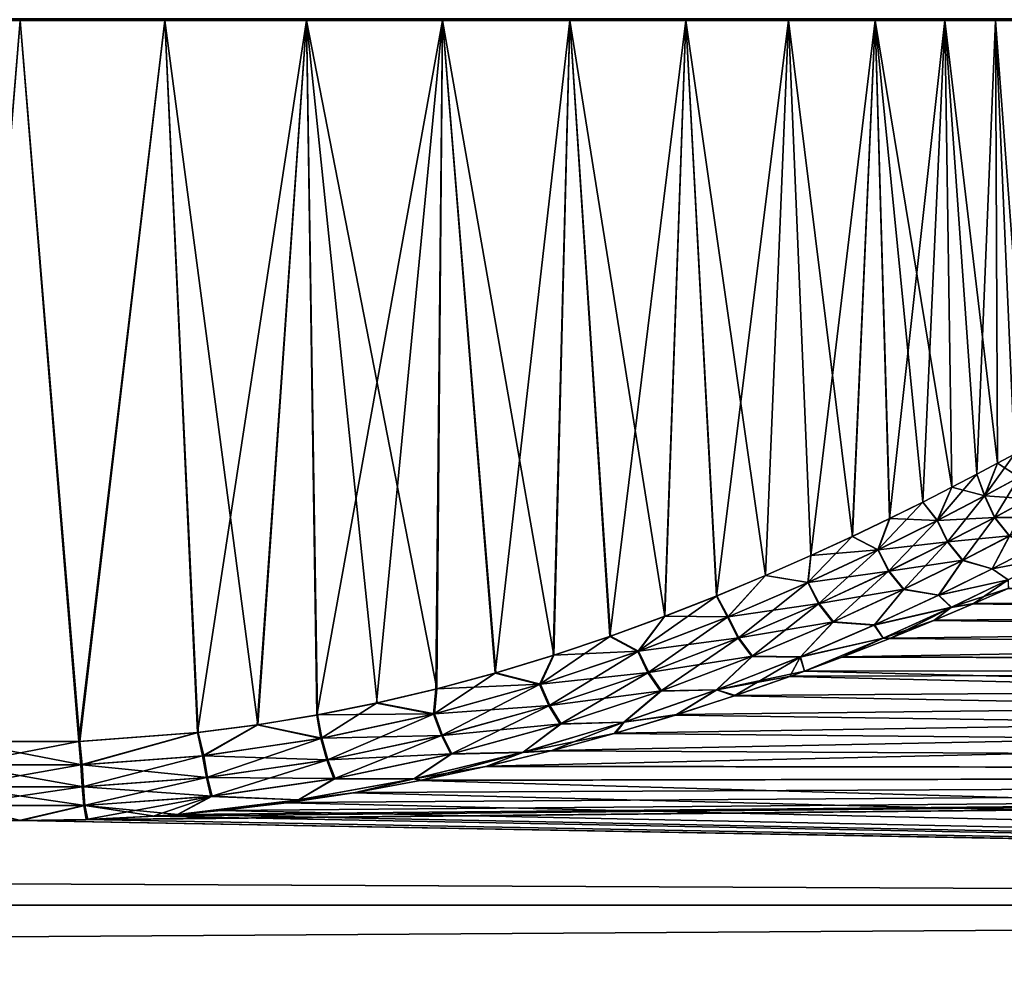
# Model space of a CAD drawing. Header units: metres. Extents: x -128 to 173, y -23 to 79.
# Tile 69 of 129: x 76 to 87, y 18 to 29. Entities that reach past the tile are written whole.
import ezdxf

# ---------------------------------------------------------------- set-up
doc = ezdxf.new("R2010")
doc.units = ezdxf.units.M
doc.layers.add('solid_ORA_153_SW0001', color=7, linetype='CONTINUOUS')

msp = doc.modelspace()

# ---------------------------------------------------------------- linework, layer by layer
at = {"layer": 'solid_ORA_153_SW0001'}
for points in [[(78.065407, 28.5, -10.888044), (76.5, 28.5, -11), (74.934593, 28.5, -10.888044)], [(75.854759, 20.700182, -11.117437), (74.934593, 28.5, -10.888044), (76.5, 28.5, -11)], [(76.5, 28.5, -10.799999), (78.065407, 28.5, -10.888044), (74.934593, 28.5, -10.888044)], [(74.962997, 28.5, -10.69007), (76.5, 28.5, -10.799999), (74.934593, 28.5, -10.888044)], [(74.934593, 28.5, 10.888044), (76.5, 28.5, 11), (78.065407, 28.5, 10.888044)], [(76.5, 28.5, 10.799999), (74.934593, 28.5, 10.888044), (78.065407, 28.5, 10.888044)], [(75.863693, 20.699682, 11.117961), (76.5, 28.5, 11), (74.934593, 28.5, 10.888044)], [(76.5, 28.5, 10.799999), (74.962997, 28.5, 10.69007), (74.934593, 28.5, 10.888044)], [(75.757767, 28.515163, -10.851036), (76.5, 28.5, -10.799999), (74.962997, 28.5, -10.69007)], [(75.757767, 28.515163, 10.851036), (74.962997, 28.5, 10.69007), (76.5, 28.5, 10.799999)], [(75.757767, 28.515163, -10.851036), (77.242233, 28.515163, -10.851036), (76.5, 28.5, -10.799999)], [(77.242233, 28.515163, 10.851036), (75.757767, 28.515163, 10.851036), (76.5, 28.5, 10.799999)], [(77.136101, 20.699684, -11.117973), (75.854759, 20.700182, -11.117437), (76.5, 28.5, -11)], [(75.863693, 20.699682, 11.117961), (77.144958, 20.700186, 11.117454), (76.5, 28.5, 11)], [(77.242233, 28.515163, -10.851036), (78.037003, 28.5, -10.69007), (76.5, 28.5, -10.799999)], [(77.242233, 28.515163, 10.851036), (76.5, 28.5, 10.799999), (78.037003, 28.5, 10.69007)], [(77.136101, 20.699684, -11.117973), (76.5, 28.5, -11), (78.065407, 28.5, -10.888044)], [(76.5, 28.5, -10.799999), (78.037003, 28.5, -10.69007), (78.065407, 28.5, -10.888044)], [(77.144958, 20.700186, 11.117454), (78.065407, 28.5, 10.888044), (76.5, 28.5, 11)], [(78.037003, 28.5, 10.69007), (76.5, 28.5, 10.799999), (78.065407, 28.5, 10.888044)], [(78.419296, 20.794548, -10.967834), (77.136101, 20.699684, -11.117973), (78.065407, 28.5, -10.888044)], [(77.144958, 20.700186, 11.117454), (78.428505, 20.795454, 10.966202), (78.065407, 28.5, 10.888044)], [(77.242233, 28.515163, -10.851036), (78.712868, 28.515163, -10.648902), (78.037003, 28.5, -10.69007)], [(78.712868, 28.515163, 10.648902), (77.242233, 28.515163, 10.851036), (78.037003, 28.5, 10.69007)], [(78.712868, 28.515163, -10.648902), (79.542717, 28.5, -10.362521), (78.037003, 28.5, -10.69007)], [(78.712868, 28.515163, 10.648902), (78.037003, 28.5, 10.69007), (79.542717, 28.5, 10.362521)], [(78.037003, 28.5, -10.69007), (79.599075, 28.5, -10.554419), (78.065407, 28.5, -10.888044)], [(78.037003, 28.5, -10.69007), (79.542717, 28.5, -10.362521), (79.599075, 28.5, -10.554419)], [(78.037003, 28.5, 10.69007), (78.065407, 28.5, 10.888044), (79.599075, 28.5, 10.554419)], [(79.542717, 28.5, 10.362521), (78.037003, 28.5, 10.69007), (79.599075, 28.5, 10.554419)], [(78.419296, 20.794548, -10.967834), (78.065407, 28.5, -10.888044), (79.599075, 28.5, -10.554419)], [(79.072502, 20.878969, 10.831736), (79.599075, 28.5, 10.554419), (78.065407, 28.5, 10.888044)], [(78.428505, 20.795454, 10.966202), (79.072502, 20.878969, 10.831736), (78.065407, 28.5, 10.888044)], [(79.064339, 20.877693, -10.833694), (78.419296, 20.794548, -10.967834), (79.599075, 28.5, -10.554419)], [(78.712868, 28.515163, -10.648902), (80.142281, 28.515163, -10.248399), (79.542717, 28.5, -10.362521)], [(80.142281, 28.515163, 10.248399), (78.712868, 28.515163, 10.648902), (79.542717, 28.5, 10.362521)], [(79.710495, 20.984447, -10.658141), (79.064339, 20.877693, -10.833694), (79.599075, 28.5, -10.554419)], [(79.072502, 20.878969, 10.831736), (79.718971, 20.986135, 10.655553), (79.599075, 28.5, 10.554419)], [(80.142281, 28.515163, -10.248399), (80.986496, 28.5, -9.824019), (79.542717, 28.5, -10.362521)], [(80.142281, 28.515163, 10.248399), (79.542717, 28.5, 10.362521), (80.986496, 28.5, 9.824019)], [(79.542717, 28.5, -10.362521), (81.069618, 28.5, -10.005927), (79.599075, 28.5, -10.554419)], [(79.542717, 28.5, -10.362521), (80.986496, 28.5, -9.824019), (81.069618, 28.5, -10.005927)], [(79.542717, 28.5, 10.362521), (79.599075, 28.5, 10.554419), (81.069618, 28.5, 10.005927)], [(80.986496, 28.5, 9.824019), (79.542717, 28.5, 10.362521), (81.069618, 28.5, 10.005927)], [(79.710495, 20.984447, -10.658141), (79.599075, 28.5, -10.554419), (81.069618, 28.5, -10.005927)], [(81.008858, 21.268839, 10.171675), (81.069618, 28.5, 10.005927), (79.599075, 28.5, 10.554419)], [(80.36541, 21.116409, 10.436025), (81.008858, 21.268839, 10.171675), (79.599075, 28.5, 10.554419)], [(79.718971, 20.986135, 10.655553), (80.36541, 21.116409, 10.436025), (79.599075, 28.5, 10.554419)], [(80.356041, 21.114399, -10.439528), (79.710495, 20.984447, -10.658141), (81.069618, 28.5, -10.005927)], [(80.142281, 28.515163, -10.248399), (81.503845, 28.515163, -9.656987), (80.986496, 28.5, -9.824019)], [(81.503845, 28.515163, 9.656987), (80.142281, 28.515163, 10.248399), (80.986496, 28.5, 9.824019)], [(81.000252, 21.266722, -10.175528), (80.356041, 21.114399, -10.439528), (81.069618, 28.5, -10.005927)], [(81.503845, 28.515163, -9.656987), (82.338936, 28.5, -9.085529), (80.986496, 28.5, -9.824019)], [(81.503845, 28.515163, 9.656987), (80.986496, 28.5, 9.824019), (82.338936, 28.5, 9.085529)], [(80.986496, 28.5, -9.824019), (82.447014, 28.5, -9.253813), (81.069618, 28.5, -10.005927)], [(80.986496, 28.5, -9.824019), (82.338936, 28.5, -9.085529), (82.447014, 28.5, -9.253813)], [(80.986496, 28.5, 9.824019), (81.069618, 28.5, 10.005927), (82.447014, 28.5, 9.253813)], [(82.338936, 28.5, 9.085529), (80.986496, 28.5, 9.824019), (82.447014, 28.5, 9.253813)], [(81.639549, 21.439659, -9.864657), (81.000252, 21.266722, -10.175528), (81.069618, 28.5, -10.005927)], [(81.008858, 21.268839, 10.171675), (81.647491, 21.441948, 9.860469), (81.069618, 28.5, 10.005927)], [(81.639549, 21.439659, -9.864657), (81.069618, 28.5, -10.005927), (82.447014, 28.5, -9.253813)], [(82.276482, 21.633215, 9.501765), (82.447014, 28.5, 9.253813), (81.069618, 28.5, 10.005927)], [(81.647491, 21.441948, 9.860469), (82.276482, 21.633215, 9.501765), (81.069618, 28.5, 10.005927)], [(81.503845, 28.515163, -9.656987), (82.772202, 28.515163, -8.885684), (82.338936, 28.5, -9.085529)], [(82.772202, 28.515163, 8.885684), (81.503845, 28.515163, 9.656987), (82.338936, 28.5, 9.085529)], [(82.268288, 21.630562, -9.506797), (81.639549, 21.439659, -9.864657), (82.447014, 28.5, -9.253813)], [(82.881142, 21.835941, -9.102398), (82.268288, 21.630562, -9.506797), (82.447014, 28.5, -9.253813)], [(82.276482, 21.633215, 9.501765), (82.888687, 21.838591, 9.097045), (82.447014, 28.5, 9.253813)], [(82.772202, 28.515163, -8.885684), (83.57251, 28.5, -8.162084), (82.338936, 28.5, -9.085529)], [(82.772202, 28.515163, 8.885684), (82.338936, 28.5, 9.085529), (83.57251, 28.5, 8.162084)], [(82.338936, 28.5, -9.085529), (83.703438, 28.5, -8.313272), (82.447014, 28.5, -9.253813)], [(82.338936, 28.5, -9.085529), (83.57251, 28.5, -8.162084), (83.703438, 28.5, -8.313272)], [(82.338936, 28.5, 9.085529), (82.447014, 28.5, 9.253813), (83.703438, 28.5, 8.313272)], [(83.57251, 28.5, 8.162084), (82.338936, 28.5, 9.085529), (83.703438, 28.5, 8.313272)], [(82.881142, 21.835941, -9.102398), (82.447014, 28.5, -9.253813), (83.703438, 28.5, -8.313272)], [(83.478096, 22.053799, 8.648365), (83.703438, 28.5, 8.313272), (82.447014, 28.5, 9.253813)], [(82.888687, 21.838591, 9.097045), (83.478096, 22.053799, 8.648365), (82.447014, 28.5, 9.253813)], [(82.772202, 28.515163, -8.885684), (83.923714, 28.515163, -7.948858), (83.57251, 28.5, -8.162084)], [(83.923714, 28.515163, 7.948858), (82.772202, 28.515163, 8.885684), (83.57251, 28.5, 8.162084)], [(83.47242, 22.051657, -8.65299), (82.881142, 21.835941, -9.102398), (83.703438, 28.5, -8.313272)], [(84.035645, 22.272711, -8.161939), (83.47242, 22.051657, -8.65299), (83.703438, 28.5, -8.313272)], [(83.478096, 22.053799, 8.648365), (84.03936, 22.274235, 8.158472), (83.703438, 28.5, 8.313272)], [(83.923714, 28.515163, -7.948858), (84.662109, 28.5, -7.072482), (83.57251, 28.5, -8.162084)], [(83.923714, 28.515163, 7.948858), (83.57251, 28.5, 8.162084), (84.662109, 28.5, 7.072482)], [(83.57251, 28.5, -8.162084), (84.813271, 28.5, -7.203437), (83.703438, 28.5, -8.313272)], [(83.57251, 28.5, -8.162084), (84.662109, 28.5, -7.072482), (84.813271, 28.5, -7.203437)], [(83.57251, 28.5, 8.162084), (83.703438, 28.5, 8.313272), (84.813271, 28.5, 7.203437)], [(84.662109, 28.5, 7.072482), (83.57251, 28.5, 8.162084), (84.813271, 28.5, 7.203437)], [(84.035645, 22.272711, -8.161939), (83.703438, 28.5, -8.313272), (84.813271, 28.5, -7.203437)], [(84.567345, 22.494873, 7.631182), (84.813271, 28.5, 7.203437), (83.703438, 28.5, 8.313272)], [(84.03936, 22.274235, 8.158472), (84.567345, 22.494873, 7.631182), (83.703438, 28.5, 8.313272)], [(83.923714, 28.515163, -7.948858), (84.936943, 28.515163, -6.86396), (84.662109, 28.5, -7.072482)], [(84.936943, 28.515163, 6.86396), (83.923714, 28.515163, 7.948858), (84.662109, 28.5, 7.072482)], [(84.564819, 22.493759, -7.63388), (84.035645, 22.272711, -8.161939), (84.813271, 28.5, -7.203437)], [(85.05529, 22.710045, -7.073942), (84.564819, 22.493759, -7.63388), (84.813271, 28.5, -7.203437)], [(84.567345, 22.494873, 7.631182), (85.057396, 22.711004, 7.07137), (84.813271, 28.5, 7.203437)], [(84.936943, 28.515163, -6.86396), (85.585548, 28.5, -5.838906), (84.662109, 28.5, -7.072482)], [(84.936943, 28.515163, 6.86396), (84.662109, 28.5, 7.072482), (85.585548, 28.5, 5.838906)], [(84.662109, 28.5, -7.072482), (85.753815, 28.5, -5.947013), (84.813271, 28.5, -7.203437)], [(84.662109, 28.5, -7.072482), (85.585548, 28.5, -5.838906), (85.753815, 28.5, -5.947013)], [(84.662109, 28.5, 7.072482), (84.813271, 28.5, 7.203437), (85.753815, 28.5, 5.947013)], [(85.585548, 28.5, 5.838906), (84.662109, 28.5, 7.072482), (85.753815, 28.5, 5.947013)], [(85.05529, 22.710045, -7.073942), (84.813271, 28.5, -7.203437), (85.753815, 28.5, -5.947013)], [(85.505585, 22.91785, 6.484791), (85.753815, 28.5, 5.947013), (84.813271, 28.5, 7.203437)], [(85.057396, 22.711004, 7.07137), (85.505585, 22.91785, 6.484791), (84.813271, 28.5, 7.203437)], [(84.936943, 28.515163, -6.86396), (85.792999, 28.515163, -5.651198), (85.585548, 28.5, -5.838906)], [(85.792999, 28.515163, 5.651198), (84.936943, 28.515163, 6.86396), (85.585548, 28.5, 5.838906)], [(85.503952, 22.917074, -6.487085), (85.05529, 22.710045, -7.073942), (85.753815, 28.5, -5.947013)], [(85.908661, 23.111141, -5.878383), (85.503952, 22.917074, -6.487085), (85.753815, 28.5, -5.947013)], [(85.505585, 22.91785, 6.484791), (85.909767, 23.111746, 5.876582), (85.753815, 28.5, 5.947013)], [(85.792999, 28.515163, -5.651198), (86.324036, 28.5, -4.486467), (85.585548, 28.5, -5.838906)], [(85.792999, 28.515163, 5.651198), (85.585548, 28.5, 5.838906), (86.324036, 28.5, 4.486467)], [(85.585548, 28.5, -5.838906), (86.505928, 28.5, -4.569622), (85.753815, 28.5, -5.947013)], [(85.585548, 28.5, -5.838906), (86.324036, 28.5, -4.486467), (86.505928, 28.5, -4.569622)], [(85.585548, 28.5, 5.838906), (85.753815, 28.5, 5.947013), (86.505928, 28.5, 4.569622)], [(86.324036, 28.5, 4.486467), (85.585548, 28.5, 5.838906), (86.505928, 28.5, 4.569622)], [(85.908661, 23.111141, -5.878383), (85.753815, 28.5, -5.947013), (86.505928, 28.5, -4.569622)], [(86.582764, 23.449602, 4.61357), (86.505928, 28.5, 4.569622), (85.753815, 28.5, 5.947013)], [(86.268875, 23.289747, 5.251486), (86.582764, 23.449602, 4.61357), (85.753815, 28.5, 5.947013)], [(85.909767, 23.111746, 5.876582), (86.268875, 23.289747, 5.251486), (85.753815, 28.5, 5.947013)], [(85.792999, 28.515163, -5.651198), (86.475952, 28.515163, -4.333166), (86.324036, 28.5, -4.486467)], [(86.475952, 28.515163, 4.333166), (85.792999, 28.515163, 5.651198), (86.324036, 28.5, 4.486467)], [(86.267944, 23.289234, -5.253244), (85.908661, 23.111141, -5.878383), (86.505928, 28.5, -4.569622)], [(86.581856, 23.449135, -4.615581), (86.267944, 23.289234, -5.253244), (86.505928, 28.5, -4.569622)], [(86.475952, 28.515163, -4.333166), (86.862526, 28.5, -3.0427), (86.324036, 28.5, -4.486467)], [(86.475952, 28.515163, 4.333166), (86.324036, 28.5, 4.486467), (86.862526, 28.5, 3.0427)], [(86.324036, 28.5, -4.486467), (87.05442, 28.5, -3.099072), (86.505928, 28.5, -4.569622)], [(86.324036, 28.5, -4.486467), (86.862526, 28.5, -3.0427), (87.05442, 28.5, -3.099072)], [(86.324036, 28.5, 4.486467), (86.505928, 28.5, 4.569622), (87.05442, 28.5, 3.099072)], [(86.862526, 28.5, 3.0427), (86.324036, 28.5, 4.486467), (87.05442, 28.5, 3.099072)], [(86.475952, 28.515163, -4.333166), (86.973068, 28.515163, -2.934415), (86.862526, 28.5, -3.0427)], [(86.973068, 28.515163, 2.934415), (86.475952, 28.515163, 4.333166), (86.862526, 28.5, 3.0427)], [(86.851242, 23.589417, -3.967984), (86.505928, 28.5, -4.569622), (87.05442, 28.5, -3.099072)], [(86.851242, 23.589417, -3.967984), (86.581856, 23.449135, -4.615581), (86.505928, 28.5, -4.569622)], [(87.077332, 23.709435, 3.3116), (87.05442, 28.5, 3.099072), (86.505928, 28.5, 4.569622)], [(86.851974, 23.589853, 3.966046), (87.077332, 23.709435, 3.3116), (86.505928, 28.5, 4.569622)], [(86.582764, 23.449602, 4.61357), (86.851974, 23.589853, 3.966046), (86.505928, 28.5, 4.569622)], [(87.076675, 23.709013, -3.313729), (86.851242, 23.589417, -3.967984), (87.05442, 28.5, -3.099072)], [(86.973068, 28.515163, -2.934415), (87.190071, 28.5, -1.536993), (86.862526, 28.5, -3.0427)], [(86.973068, 28.515163, 2.934415), (86.862526, 28.5, 3.0427), (87.190071, 28.5, 1.536993)], [(86.862526, 28.5, -3.0427), (87.388046, 28.5, -1.565406), (87.05442, 28.5, -3.099072)], [(86.862526, 28.5, -3.0427), (87.190071, 28.5, -1.536993), (87.388046, 28.5, -1.565406)], [(86.862526, 28.5, 3.0427), (87.05442, 28.5, 3.099072), (87.388046, 28.5, 1.565406)], [(87.190071, 28.5, 1.536993), (86.862526, 28.5, 3.0427), (87.388046, 28.5, 1.565406)], [(86.973068, 28.515163, -2.934415), (87.275085, 28.515163, -1.481002), (87.190071, 28.5, -1.536993)], [(87.275085, 28.515163, 1.481002), (86.973068, 28.515163, 2.934415), (87.190071, 28.5, 1.536993)], [(87.259033, 23.807274, -2.655555), (87.05442, 28.5, -3.099072), (87.388046, 28.5, -1.565406)], [(87.259033, 23.807274, -2.655555), (87.076675, 23.709013, -3.313729), (87.05442, 28.5, -3.099072)], [(87.400368, 23.884262, 1.990234), (87.388046, 28.5, 1.565406), (87.05442, 28.5, 3.099072)], [(87.259804, 23.807697, 2.652403), (87.400368, 23.884262, 1.990234), (87.05442, 28.5, 3.099072)], [(87.077332, 23.709435, 3.3116), (87.259804, 23.807697, 2.652403), (87.05442, 28.5, 3.099072)], [(86.935455, 23.356676, -3.849628), (87.076675, 23.709013, -3.313729), (87.259033, 23.807274, -2.655555)], [(86.935455, 23.356676, -3.849628), (87.259033, 23.807274, -2.655555), (87.310509, 23.558975, -2.602527)], [(87.311249, 23.559387, 2.599378), (87.259804, 23.807697, 2.652403), (87.077332, 23.709435, 3.3116)], [(86.935455, 23.356676, -3.849628), (86.851242, 23.589417, -3.967984), (87.076675, 23.709013, -3.313729)], [(86.937256, 23.357668, 3.844789), (87.077332, 23.709435, 3.3116), (86.851974, 23.589853, 3.966046)], [(87.311249, 23.559387, 2.599378), (87.077332, 23.709435, 3.3116), (86.937256, 23.357668, 3.844789)], [(86.42276, 23.089579, -5.036115), (86.581856, 23.449135, -4.615581), (86.851242, 23.589417, -3.967984)], [(86.42276, 23.089579, -5.036115), (86.851242, 23.589417, -3.967984), (86.935455, 23.356676, -3.849628)], [(86.937256, 23.357668, 3.844789), (86.851974, 23.589853, 3.966046), (86.582764, 23.449602, 4.61357)], [(86.935455, 23.356676, -3.849628), (87.310509, 23.558975, -2.602527), (87.044617, 23.122448, -3.848113)], [(87.311249, 23.559387, 2.599378), (86.937256, 23.357668, 3.844789), (87.416672, 23.323463, 2.596525)], [(87.310509, 23.558975, -2.602527), (87.415947, 23.323055, -2.599676), (87.044617, 23.122448, -3.848113)], [(86.42276, 23.089579, -5.036115), (86.267944, 23.289234, -5.253244), (86.581856, 23.449135, -4.615581)], [(86.425858, 23.091179, 5.029985), (86.582764, 23.449602, 4.61357), (86.268875, 23.289747, 5.251486)], [(86.937256, 23.357668, 3.844789), (86.582764, 23.449602, 4.61357), (86.425858, 23.091179, 5.029985)], [(86.42276, 23.089579, -5.036115), (86.935455, 23.356676, -3.849628), (86.535782, 22.857187, -5.038676)], [(86.937256, 23.357668, 3.844789), (86.425858, 23.091179, 5.029985), (87.046402, 23.123426, 3.843259)], [(86.935455, 23.356676, -3.849628), (87.044617, 23.122448, -3.848113), (86.535782, 22.857187, -5.038676)], [(86.937256, 23.357668, 3.844789), (87.046402, 23.123426, 3.843259), (87.416672, 23.323463, 2.596525)], [(85.781792, 22.771322, -6.147837), (85.908661, 23.111141, -5.878383), (86.267944, 23.289234, -5.253244)], [(85.781792, 22.771322, -6.147837), (86.267944, 23.289234, -5.253244), (86.42276, 23.089579, -5.036115)], [(86.425858, 23.091179, 5.029985), (86.268875, 23.289747, 5.251486), (85.909767, 23.111746, 5.876582)], [(87.044617, 23.122448, -3.848113), (87.415947, 23.323055, -2.599676), (87.205719, 22.921782, -3.871811)], [(87.416672, 23.323463, 2.596525), (87.046402, 23.123426, 3.843259), (87.577049, 23.121336, 2.610969)], [(86.425858, 23.091179, 5.029985), (86.538857, 22.85878, 5.032516), (87.046402, 23.123426, 3.843259)], [(86.535782, 22.857187, -5.038676), (87.044617, 23.122448, -3.848113), (86.696823, 22.658104, -5.073551)], [(87.046402, 23.123426, 3.843259), (86.538857, 22.85878, 5.032516), (87.207504, 22.92275, 3.866914)], [(87.044617, 23.122448, -3.848113), (87.205719, 22.921782, -3.871811), (86.696823, 22.658104, -5.073551)], [(87.046402, 23.123426, 3.843259), (87.207504, 22.92275, 3.866914), (87.577049, 23.121336, 2.610969)], [(85.781792, 22.771322, -6.147837), (85.503952, 22.917074, -6.487085), (85.908661, 23.111141, -5.878383)], [(85.786514, 22.773615, 6.140716), (85.909767, 23.111746, 5.876582), (85.505585, 22.91785, 6.484791)], [(85.781792, 22.771322, -6.147837), (86.42276, 23.089579, -5.036115), (85.897781, 22.540585, -6.15741)], [(86.425858, 23.091179, 5.029985), (85.909767, 23.111746, 5.876582), (85.786514, 22.773615, 6.140716)], [(86.425858, 23.091179, 5.029985), (85.786514, 22.773615, 6.140716), (86.538857, 22.85878, 5.032516)], [(86.42276, 23.089579, -5.036115), (86.535782, 22.857187, -5.038676), (85.897781, 22.540585, -6.15741)], [(85.022377, 22.417521, -7.173334), (85.05529, 22.710045, -7.073942), (85.503952, 22.917074, -6.487085)], [(85.022377, 22.417521, -7.173334), (85.503952, 22.917074, -6.487085), (85.781792, 22.771322, -6.147837)], [(85.786514, 22.773615, 6.140716), (85.505585, 22.91785, 6.484791), (85.057396, 22.711004, 7.07137)], [(86.538857, 22.85878, 5.032516), (86.699898, 22.659693, 5.067325), (87.207504, 22.92275, 3.866914)], [(86.696823, 22.658104, -5.073551), (87.205719, 22.921782, -3.871811), (87.018234, 22.567591, -4.878705)], [(87.019485, 22.568233, 4.875978), (87.207504, 22.92275, 3.866914), (86.699898, 22.659693, 5.067325)], [(87.205719, 22.921782, -3.871811), (87.478546, 22.805065, -3.714659), (87.018234, 22.567591, -4.878705)], [(87.019485, 22.568233, 4.875978), (87.479279, 22.805481, 3.712588), (87.207504, 22.92275, 3.866914)], [(85.786514, 22.773615, 6.140716), (85.902481, 22.542868, 6.15023), (86.538857, 22.85878, 5.032516)], [(85.897781, 22.540585, -6.15741), (86.535782, 22.857187, -5.038676), (86.057167, 22.34293, -6.205475)], [(86.538857, 22.85878, 5.032516), (85.902481, 22.542868, 6.15023), (86.699898, 22.659693, 5.067325)], [(86.535782, 22.857187, -5.038676), (86.696823, 22.658104, -5.073551), (86.057167, 22.34293, -6.205475)], [(87.018234, 22.567591, -4.878705), (87.478546, 22.805065, -3.714659), (87.68103, 22.693769, -3.863104)], [(87.681145, 22.693853, 3.862876), (87.479279, 22.805481, 3.712588), (87.019485, 22.568233, 4.875978)], [(85.022377, 22.417521, -7.173334), (84.564819, 22.493759, -7.63388), (85.05529, 22.710045, -7.073942)], [(85.02877, 22.420425, 7.165598), (85.057396, 22.711004, 7.07137), (84.567345, 22.494873, 7.631182)], [(85.022377, 22.417521, -7.173334), (85.781792, 22.771322, -6.147837), (85.139435, 22.187935, -7.192679)], [(85.786514, 22.773615, 6.140716), (85.057396, 22.711004, 7.07137), (85.02877, 22.420425, 7.165598)], [(85.786514, 22.773615, 6.140716), (85.02877, 22.420425, 7.165598), (85.902481, 22.542868, 6.15023)], [(85.781792, 22.771322, -6.147837), (85.897781, 22.540585, -6.15741), (85.139435, 22.187935, -7.192679)], [(87.018234, 22.567591, -4.878705), (87.68103, 22.693769, -3.863104), (87.192688, 22.447048, -5.071671)], [(87.192863, 22.447151, 5.071317), (87.681145, 22.693853, 3.862876), (87.019485, 22.568233, 4.875978)], [(85.902481, 22.542868, 6.15023), (86.06189, 22.345203, 6.1982), (86.699898, 22.659693, 5.067325)], [(86.057167, 22.34293, -6.205475), (86.696823, 22.658104, -5.073551), (86.437599, 22.281202, -5.983607)], [(86.439545, 22.282175, 5.980463), (86.699898, 22.659693, 5.067325), (86.06189, 22.345203, 6.1982)], [(86.696823, 22.658104, -5.073551), (87.018234, 22.567591, -4.878705), (86.437599, 22.281202, -5.983607)], [(86.439545, 22.282175, 5.980463), (87.019485, 22.568233, 4.875978), (86.699898, 22.659693, 5.067325)], [(84.153519, 22.044899, -8.102838), (84.035645, 22.272711, -8.161939), (84.564819, 22.493759, -7.63388)], [(84.161598, 22.048231, 8.095095), (84.567345, 22.494873, 7.631182), (84.03936, 22.274235, 8.158472)], [(84.153519, 22.044899, -8.102838), (84.564819, 22.493759, -7.63388), (85.022377, 22.417521, -7.173334)], [(85.02877, 22.420425, 7.165598), (84.567345, 22.494873, 7.631182), (84.161598, 22.048231, 8.095095)], [(85.02877, 22.420425, 7.165598), (85.145828, 22.190838, 7.184857), (85.902481, 22.542868, 6.15023)], [(85.139435, 22.187935, -7.192679), (85.897781, 22.540585, -6.15741), (85.294792, 21.991268, -7.255726)], [(85.902481, 22.542868, 6.15023), (85.145828, 22.190838, 7.184857), (86.06189, 22.345203, 6.1982)], [(85.897781, 22.540585, -6.15741), (86.057167, 22.34293, -6.205475), (85.294792, 21.991268, -7.255726)], [(86.437599, 22.281202, -5.983607), (87.018234, 22.567591, -4.878705), (87.192688, 22.447048, -5.071671)], [(87.192863, 22.447151, 5.071317), (87.019485, 22.568233, 4.875978), (86.439545, 22.282175, 5.980463)], [(84.153519, 22.044899, -8.102838), (85.022377, 22.417521, -7.173334), (84.268814, 21.81576, -8.134281)], [(85.02877, 22.420425, 7.165598), (84.161598, 22.048231, 8.095095), (85.145828, 22.190838, 7.184857)], [(85.022377, 22.417521, -7.173334), (85.139435, 22.187935, -7.192679), (84.268814, 21.81576, -8.134281)], [(86.437599, 22.281202, -5.983607), (87.192688, 22.447048, -5.071671), (86.576523, 22.150213, -6.217153)], [(86.57682, 22.150379, 6.216782), (87.192863, 22.447151, 5.071317), (86.439545, 22.282175, 5.980463)], [(86.576523, 22.150213, -6.217153), (87.192688, 22.447048, -5.071671), (86.813164, 22.189308, -6.05265)], [(86.57682, 22.150379, 6.216782), (87.198158, 22.357592, 5.397968), (87.192863, 22.447151, 5.071317)], [(87.192688, 22.447048, -5.071671), (87.192558, 22.355116, -5.408213), (86.813164, 22.189308, -6.05265)], [(83.183495, 21.67108, -8.92796), (83.47242, 22.051657, -8.65299), (84.035645, 22.272711, -8.161939)], [(83.183495, 21.67108, -8.92796), (84.035645, 22.272711, -8.161939), (84.153519, 22.044899, -8.102838)], [(84.161598, 22.048231, 8.095095), (84.03936, 22.274235, 8.158472), (83.478096, 22.053799, 8.648365)], [(85.145828, 22.190838, 7.184857), (85.301224, 21.994171, 7.247782), (86.06189, 22.345203, 6.1982)], [(85.294792, 21.991268, -7.255726), (86.057167, 22.34293, -6.205475), (85.742981, 21.95822, -7.019048)], [(85.745613, 21.959421, 7.015506), (86.06189, 22.345203, 6.1982), (85.301224, 21.994171, 7.247782)], [(85.400932, 21.615063, 7.8606), (127.5, 21.505373, 8.155912), (127.5, 22.331661, 5.50426)], [(85.919937, 21.818029, 7.278299), (85.400932, 21.615063, 7.8606), (127.5, 22.331661, 5.50426)], [(86.057167, 22.34293, -6.205475), (86.437599, 22.281202, -5.983607), (85.742981, 21.95822, -7.019048)], [(85.742981, 21.95822, -7.019048), (86.437599, 22.281202, -5.983607), (86.576523, 22.150213, -6.217153)], [(85.745613, 21.959421, 7.015506), (86.439545, 22.282175, 5.980463), (86.06189, 22.345203, 6.1982)], [(86.57682, 22.150379, 6.216782), (86.439545, 22.282175, 5.980463), (85.745613, 21.959421, 7.015506)], [(86.393349, 22.011396, 6.670713), (85.919937, 21.818029, 7.278299), (127.5, 22.331661, 5.50426)], [(86.819649, 22.192076, 6.042495), (86.393349, 22.011396, 6.670713), (127.5, 22.331661, 5.50426)], [(86.57682, 22.150379, 6.216782), (86.819649, 22.192076, 6.042495), (87.198158, 22.357592, 5.397968)], [(86.813164, 22.189308, -6.05265), (87.192558, 22.355116, -5.408213), (127.5, 22.331661, -5.50426)], [(86.813164, 22.189308, -6.05265), (127.5, 22.331661, -5.50426), (127.5, 21.505373, -8.155912)], [(87.198158, 22.357592, 5.397968), (86.819649, 22.192076, 6.042495), (127.5, 22.331661, 5.50426)], [(84.161598, 22.048231, 8.095095), (84.276924, 21.819098, 8.126424), (85.145828, 22.190838, 7.184857)], [(84.268814, 21.81576, -8.134281), (85.139435, 22.187935, -7.192679), (84.416992, 21.619482, -8.213669)], [(85.145828, 22.190838, 7.184857), (84.276924, 21.819098, 8.126424), (85.301224, 21.994171, 7.247782)], [(85.139435, 22.187935, -7.192679), (85.294792, 21.991268, -7.255726), (84.416992, 21.619482, -8.213669)], [(86.38562, 22.008192, -6.681276), (86.813164, 22.189308, -6.05265), (127.5, 21.505373, -8.155912)], [(86.576523, 22.150213, -6.217153), (86.813164, 22.189308, -6.05265), (86.38562, 22.008192, -6.681276)], [(86.57682, 22.150379, 6.216782), (86.393349, 22.011396, 6.670713), (86.819649, 22.192076, 6.042495)], [(85.742981, 21.95822, -7.019048), (86.576523, 22.150213, -6.217153), (85.839134, 21.81642, -7.288298)], [(85.839401, 21.81657, 7.287902), (86.57682, 22.150379, 6.216782), (85.745613, 21.959421, 7.015506)], [(85.839134, 21.81642, -7.288298), (86.576523, 22.150213, -6.217153), (85.911186, 21.814508, -7.288842)], [(85.839401, 21.81657, 7.287902), (86.393349, 22.011396, 6.670713), (86.57682, 22.150379, 6.216782)], [(86.576523, 22.150213, -6.217153), (86.38562, 22.008192, -6.681276), (85.911186, 21.814508, -7.288842)], [(83.183495, 21.67108, -8.92796), (82.881142, 21.835941, -9.102398), (83.47242, 22.051657, -8.65299)], [(83.193222, 21.674597, 8.920599), (83.478096, 22.053799, 8.648365), (82.888687, 21.838591, 9.097045)], [(83.183495, 21.67108, -8.92796), (84.153519, 22.044899, -8.102838), (83.293343, 21.441565, -8.97316)], [(84.161598, 22.048231, 8.095095), (83.478096, 22.053799, 8.648365), (83.193222, 21.674597, 8.920599)], [(84.161598, 22.048231, 8.095095), (83.193222, 21.674597, 8.920599), (84.276924, 21.819098, 8.126424)], [(84.153519, 22.044899, -8.102838), (84.268814, 21.81576, -8.134281), (83.293343, 21.441565, -8.97316)], [(84.276924, 21.819098, 8.126424), (84.425179, 21.622822, 8.205664), (85.301224, 21.994171, 7.247782)], [(84.416992, 21.619482, -8.213669), (85.294792, 21.991268, -7.255726), (84.940407, 21.611872, -7.975207)], [(84.943611, 21.613262, 7.971729), (85.301224, 21.994171, 7.247782), (84.425179, 21.622822, 8.205664)], [(85.294792, 21.991268, -7.255726), (85.742981, 21.95822, -7.019048), (84.940407, 21.611872, -7.975207)], [(84.940407, 21.611872, -7.975207), (85.742981, 21.95822, -7.019048), (85.839134, 21.81642, -7.288298)], [(84.943611, 21.613262, 7.971729), (85.745613, 21.959421, 7.015506), (85.301224, 21.994171, 7.247782)], [(85.839401, 21.81657, 7.287902), (85.745613, 21.959421, 7.015506), (84.943611, 21.613262, 7.971729)], [(85.839401, 21.81657, 7.287902), (85.919937, 21.818029, 7.278299), (86.393349, 22.011396, 6.670713)], [(85.911186, 21.814508, -7.288842), (86.38562, 22.008192, -6.681276), (127.5, 21.505373, -8.155912)], [(82.120529, 21.314684, -9.63979), (82.268288, 21.630562, -9.506797), (82.881142, 21.835941, -9.102398)], [(82.120529, 21.314684, -9.63979), (82.881142, 21.835941, -9.102398), (83.183495, 21.67108, -8.92796)], [(83.193222, 21.674597, 8.920599), (82.888687, 21.838591, 9.097045), (82.276482, 21.633215, 9.501765)], [(83.193222, 21.674597, 8.920599), (83.303146, 21.445093, 8.96566), (84.276924, 21.819098, 8.126424)], [(83.293343, 21.441565, -8.97316), (84.268814, 21.81576, -8.134281), (83.430557, 21.244963, -9.069624)], [(84.276924, 21.819098, 8.126424), (83.303146, 21.445093, 8.96566), (84.425179, 21.622822, 8.205664)], [(84.268814, 21.81576, -8.134281), (84.416992, 21.619482, -8.213669), (83.430557, 21.244963, -9.069624)], [(84.940407, 21.611872, -7.975207), (85.839134, 21.81642, -7.288298), (84.987045, 21.46015, -8.274177)], [(85.839401, 21.81657, 7.287902), (84.943611, 21.613262, 7.971729), (84.986969, 21.460146, 8.274186)], [(85.839401, 21.81657, 7.287902), (84.986969, 21.460146, 8.274186), (85.400932, 21.615063, 7.8606)], [(85.839134, 21.81642, -7.288298), (85.391479, 21.611425, -7.870598), (84.987045, 21.46015, -8.274177)], [(85.839134, 21.81642, -7.288298), (85.911186, 21.814508, -7.288842), (85.391479, 21.611425, -7.870598)], [(85.391479, 21.611425, -7.870598), (85.911186, 21.814508, -7.288842), (127.5, 21.505373, -8.155912)], [(85.839401, 21.81657, 7.287902), (85.400932, 21.615063, 7.8606), (85.919937, 21.818029, 7.278299)], [(82.120529, 21.314684, -9.63979), (81.639549, 21.439659, -9.864657), (82.268288, 21.630562, -9.506797)], [(82.131477, 21.318102, 9.633299), (82.276482, 21.633215, 9.501765), (81.647491, 21.441948, 9.860469)], [(82.120529, 21.314684, -9.63979), (83.183495, 21.67108, -8.92796), (82.220558, 21.084005, -9.699521)], [(83.193222, 21.674597, 8.920599), (82.276482, 21.633215, 9.501765), (82.131477, 21.318102, 9.633299)], [(83.193222, 21.674597, 8.920599), (82.131477, 21.318102, 9.633299), (83.303146, 21.445093, 8.96566)], [(83.183495, 21.67108, -8.92796), (83.293343, 21.441565, -8.97316), (82.220558, 21.084005, -9.699521)], [(83.303146, 21.445093, 8.96566), (83.440491, 21.248499, 9.061959), (84.425179, 21.622822, 8.205664)], [(83.430557, 21.244963, -9.069624), (84.416992, 21.619482, -8.213669), (84.035233, 21.256666, -8.843511)], [(84.03894, 21.258024, 8.840331), (84.425179, 21.622822, 8.205664), (83.440491, 21.248499, 9.061959)], [(84.416992, 21.619482, -8.213669), (84.940407, 21.611872, -7.975207), (84.035233, 21.256666, -8.843511)], [(84.035233, 21.256666, -8.843511), (84.940407, 21.611872, -7.975207), (84.226471, 21.192102, -8.938387)], [(84.03894, 21.258024, 8.840331), (84.943611, 21.613262, 7.971729), (84.425179, 21.622822, 8.205664)], [(84.03894, 21.258024, 8.840331), (84.986969, 21.460146, 8.274186), (84.943611, 21.613262, 7.971729)], [(84.940407, 21.611872, -7.975207), (84.828613, 21.402533, -8.42209), (84.226471, 21.192102, -8.938387)], [(84.940407, 21.611872, -7.975207), (84.987045, 21.46015, -8.274177), (84.828613, 21.402533, -8.42209)], [(85.400932, 21.615063, 7.8606), (84.986969, 21.460146, 8.274186), (127.5, 21.505373, 8.155912)], [(84.987045, 21.46015, -8.274177), (85.391479, 21.611425, -7.870598), (127.5, 21.505373, -8.155912)], [(80.97316, 20.995144, -10.228834), (81.000252, 21.266722, -10.175528), (81.639549, 21.439659, -9.864657)], [(80.97316, 20.995144, -10.228834), (81.639549, 21.439659, -9.864657), (82.120529, 21.314684, -9.63979)], [(82.131477, 21.318102, 9.633299), (81.647491, 21.441948, 9.860469), (81.008858, 21.268839, 10.171675)], [(81.557724, 20.431887, 10.561154), (127.5, 20.365488, 10.688633), (127.5, 21.505373, 8.155912)], [(82.258522, 20.603258, 10.222805), (81.557724, 20.431887, 10.561154), (127.5, 21.505373, 8.155912)], [(82.131477, 21.318102, 9.633299), (82.231628, 21.08744, 9.692886), (83.303146, 21.445093, 8.96566)], [(82.220558, 21.084005, -9.699521), (83.293343, 21.441565, -8.97316), (82.342476, 20.8864, -9.812985)], [(83.303146, 21.445093, 8.96566), (82.231628, 21.08744, 9.692886), (83.440491, 21.248499, 9.061959)], [(82.943733, 20.790598, 9.83621), (82.258522, 20.603258, 10.222805), (127.5, 21.505373, 8.155912)], [(83.293343, 21.441565, -8.97316), (83.430557, 21.244963, -9.069624), (82.342476, 20.8864, -9.812985)], [(83.606003, 20.989767, 9.403705), (82.943733, 20.790598, 9.83621), (127.5, 21.505373, 8.155912)], [(84.239609, 21.196539, 8.927863), (83.606003, 20.989767, 9.403705), (127.5, 21.505373, 8.155912)], [(84.03894, 21.258024, 8.840331), (84.839508, 21.406485, 8.412039), (84.986969, 21.460146, 8.274186)], [(84.839508, 21.406485, 8.412039), (84.239609, 21.196539, 8.927863), (127.5, 21.505373, 8.155912)], [(84.828613, 21.402533, -8.42209), (84.987045, 21.46015, -8.274177), (127.5, 20.365488, -10.688633)], [(84.986969, 21.460146, 8.274186), (84.839508, 21.406485, 8.412039), (127.5, 21.505373, 8.155912)], [(84.987045, 21.46015, -8.274177), (127.5, 21.505373, -8.155912), (127.5, 20.365488, -10.688633)], [(80.97316, 20.995144, -10.228834), (82.120529, 21.314684, -9.63979), (81.058479, 20.762686, -10.302781)], [(82.131477, 21.318102, 9.633299), (81.008858, 21.268839, 10.171675), (80.98513, 20.998034, 10.223598)], [(82.131477, 21.318102, 9.633299), (80.98513, 20.998034, 10.223598), (82.231628, 21.08744, 9.692886)], [(82.120529, 21.314684, -9.63979), (82.220558, 21.084005, -9.699521), (81.058479, 20.762686, -10.302781)], [(84.03894, 21.258024, 8.840331), (84.239609, 21.196539, 8.927863), (84.839508, 21.406485, 8.412039)], [(84.226471, 21.192102, -8.938387), (84.828613, 21.402533, -8.42209), (127.5, 20.365488, -10.688633)], [(80.97316, 20.995144, -10.228834), (80.356041, 21.114399, -10.439528), (81.000252, 21.266722, -10.175528)], [(80.98513, 20.998034, 10.223598), (81.008858, 21.268839, 10.171675), (80.36541, 21.116409, 10.436025)], [(82.231628, 21.08744, 9.692886), (82.353714, 20.889851, 9.806188), (83.440491, 21.248499, 9.061959)], [(82.342476, 20.8864, -9.812985), (83.430557, 21.244963, -9.069624), (83.032959, 20.907705, -9.614856)], [(83.036865, 20.909029, 9.612151), (83.440491, 21.248499, 9.061959), (82.353714, 20.889851, 9.806188)], [(83.032959, 20.907705, -9.614856), (84.035233, 21.256666, -8.843511), (83.590744, 20.984976, -9.414391)], [(83.430557, 21.244963, -9.069624), (84.035233, 21.256666, -8.843511), (83.032959, 20.907705, -9.614856)], [(83.036865, 20.909029, 9.612151), (83.606003, 20.989767, 9.403705), (84.03894, 21.258024, 8.840331)], [(83.036865, 20.909029, 9.612151), (84.03894, 21.258024, 8.840331), (83.440491, 21.248499, 9.061959)], [(84.035233, 21.256666, -8.843511), (84.226471, 21.192102, -8.938387), (83.590744, 20.984976, -9.414391)], [(84.03894, 21.258024, 8.840331), (83.606003, 20.989767, 9.403705), (84.239609, 21.196539, 8.927863)], [(79.752914, 20.731981, -10.684535), (79.710495, 20.984447, -10.658141), (80.356041, 21.114399, -10.439528)], [(80.98513, 20.998034, 10.223598), (80.36541, 21.116409, 10.436025), (79.718971, 20.986135, 10.655553)], [(79.752914, 20.731981, -10.684535), (80.356041, 21.114399, -10.439528), (80.97316, 20.995144, -10.228834)], [(83.590744, 20.984976, -9.414391), (84.226471, 21.192102, -8.938387), (127.5, 20.365488, -10.688633)], [(80.98513, 20.998034, 10.223598), (79.718971, 20.986135, 10.655553), (79.765236, 20.734379, 10.68064)], [(79.752914, 20.731981, -10.684535), (80.97316, 20.995144, -10.228834), (79.81855, 20.497478, -10.771048)], [(80.98513, 20.998034, 10.223598), (79.765236, 20.734379, 10.68064), (81.070625, 20.765589, 10.297405)], [(80.97316, 20.995144, -10.228834), (81.058479, 20.762686, -10.302781), (79.81855, 20.497478, -10.771048)], [(80.98513, 20.998034, 10.223598), (81.070625, 20.765589, 10.297405), (82.231628, 21.08744, 9.692886)], [(81.058479, 20.762686, -10.302781), (82.220558, 21.084005, -9.699521), (81.16037, 20.563545, -10.432181)], [(82.231628, 21.08744, 9.692886), (81.070625, 20.765589, 10.297405), (82.353714, 20.889851, 9.806188)], [(82.220558, 21.084005, -9.699521), (82.342476, 20.8864, -9.812985), (81.16037, 20.563545, -10.432181)], [(83.036865, 20.909029, 9.612151), (82.943733, 20.790598, 9.83621), (83.606003, 20.989767, 9.403705)], [(79.752914, 20.731981, -10.684535), (79.064339, 20.877693, -10.833694), (79.710495, 20.984447, -10.658141)], [(79.765236, 20.734379, 10.68064), (79.718971, 20.986135, 10.655553), (79.072502, 20.878969, 10.831736)], [(81.070625, 20.765589, 10.297405), (81.172752, 20.56646, 10.426652), (82.353714, 20.889851, 9.806188)], [(81.16037, 20.563545, -10.432181), (82.342476, 20.8864, -9.812985), (81.939377, 20.581608, -10.27916)], [(81.94294, 20.582544, 10.277266), (82.353714, 20.889851, 9.806188), (81.172752, 20.56646, 10.426652)], [(81.939377, 20.581608, -10.27916), (83.032959, 20.907705, -9.614856), (82.242447, 20.599092, -10.231198)], [(82.342476, 20.8864, -9.812985), (83.032959, 20.907705, -9.614856), (81.939377, 20.581608, -10.27916)], [(81.94294, 20.582544, 10.277266), (82.943733, 20.790598, 9.83621), (83.036865, 20.909029, 9.612151)], [(81.94294, 20.582544, 10.277266), (83.036865, 20.909029, 9.612151), (82.353714, 20.889851, 9.806188)], [(83.032959, 20.907705, -9.614856), (82.927559, 20.785923, -9.846085), (82.242447, 20.599092, -10.231198)], [(82.927559, 20.785923, -9.846085), (83.590744, 20.984976, -9.414391), (127.5, 20.365488, -10.688633)], [(83.032959, 20.907705, -9.614856), (83.590744, 20.984976, -9.414391), (82.927559, 20.785923, -9.846085)], [(77.158424, 20.445864, -11.154218), (77.136101, 20.699684, -11.117973), (78.419296, 20.794548, -10.967834)], [(77.171097, 20.446539, 11.153344), (78.428505, 20.795454, 10.966202), (77.144958, 20.700186, 11.117454)], [(77.158424, 20.445864, -11.154218), (78.419296, 20.794548, -10.967834), (78.474426, 20.544067, -10.996009)], [(78.487091, 20.545364, 10.993773), (78.428505, 20.795454, 10.966202), (77.171097, 20.446539, 11.153344)], [(78.474426, 20.544067, -10.996009), (78.419296, 20.794548, -10.967834), (79.064339, 20.877693, -10.833694)], [(78.487091, 20.545364, 10.993773), (79.072502, 20.878969, 10.831736), (78.428505, 20.795454, 10.966202)], [(78.474426, 20.544067, -10.996009), (79.064339, 20.877693, -10.833694), (79.752914, 20.731981, -10.684535)], [(79.765236, 20.734379, 10.68064), (79.072502, 20.878969, 10.831736), (78.487091, 20.545364, 10.993773)], [(81.94294, 20.582544, 10.277266), (82.258522, 20.603258, 10.222805), (82.943733, 20.790598, 9.83621)], [(82.242447, 20.599092, -10.231198), (82.927559, 20.785923, -9.846085), (127.5, 20.365488, -10.688633)], [(75.829041, 20.446518, -11.153361), (75.854759, 20.700182, -11.117437), (77.136101, 20.699684, -11.117973)], [(75.829041, 20.446518, -11.153361), (77.136101, 20.699684, -11.117973), (77.158424, 20.445864, -11.154218)], [(77.171097, 20.446539, 11.153344), (75.863693, 20.699682, 11.117961), (75.841713, 20.445847, 11.154233)], [(77.171097, 20.446539, 11.153344), (77.144958, 20.700186, 11.117454), (75.863693, 20.699682, 11.117961)], [(78.474426, 20.544067, -10.996009), (79.752914, 20.731981, -10.684535), (78.515884, 20.30776, -11.092023)], [(79.765236, 20.734379, 10.68064), (78.487091, 20.545364, 10.993773), (79.831078, 20.499907, 10.767044)], [(79.752914, 20.731981, -10.684535), (79.81855, 20.497478, -10.771048), (78.515884, 20.30776, -11.092023)], [(79.765236, 20.734379, 10.68064), (79.831078, 20.499907, 10.767044), (81.070625, 20.765589, 10.297405)], [(79.81855, 20.497478, -10.771048), (81.058479, 20.762686, -10.302781), (79.895721, 20.296576, -10.914114)], [(81.070625, 20.765589, 10.297405), (79.831078, 20.499907, 10.767044), (81.172752, 20.56646, 10.426652)], [(81.058479, 20.762686, -10.302781), (81.16037, 20.563545, -10.432181), (79.895721, 20.296576, -10.914114)], [(79.831078, 20.499907, 10.767044), (79.908501, 20.299028, 10.909992), (81.172752, 20.56646, 10.426652)], [(79.895721, 20.296576, -10.914114), (81.16037, 20.563545, -10.432181), (80.761978, 20.295288, -10.825356)], [(80.765129, 20.295902, 10.824147), (81.172752, 20.56646, 10.426652), (79.908501, 20.299028, 10.909992)], [(80.761978, 20.295288, -10.825356), (81.939377, 20.581608, -10.27916), (80.828033, 20.27586, -10.857692)], [(81.16037, 20.563545, -10.432181), (81.939377, 20.581608, -10.27916), (80.761978, 20.295288, -10.825356)], [(80.765129, 20.295902, 10.824147), (81.557724, 20.431887, 10.561154), (81.94294, 20.582544, 10.277266)], [(80.765129, 20.295902, 10.824147), (81.94294, 20.582544, 10.277266), (81.172752, 20.56646, 10.426652)], [(81.939377, 20.581608, -10.27916), (81.540474, 20.427982, -10.568704), (80.828033, 20.27586, -10.857692)], [(81.540474, 20.427982, -10.568704), (82.242447, 20.599092, -10.231198), (127.5, 20.365488, -10.688633)], [(81.939377, 20.581608, -10.27916), (82.242447, 20.599092, -10.231198), (81.540474, 20.427982, -10.568704)], [(81.94294, 20.582544, 10.277266), (81.557724, 20.431887, 10.561154), (82.258522, 20.603258, 10.222805)], [(77.158424, 20.445864, -11.154218), (78.474426, 20.544067, -10.996009), (77.172546, 20.208477, -11.255362)], [(78.487091, 20.545364, 10.993773), (77.171097, 20.446539, 11.153344), (78.528801, 20.309061, 11.089713)], [(78.474426, 20.544067, -10.996009), (78.515884, 20.30776, -11.092023), (77.172546, 20.208477, -11.255362)], [(78.487091, 20.545364, 10.993773), (78.528801, 20.309061, 11.089713), (79.831078, 20.499907, 10.767044)], [(78.515884, 20.30776, -11.092023), (79.81855, 20.497478, -10.771048), (78.564095, 20.105305, -11.245207)], [(79.831078, 20.499907, 10.767044), (78.528801, 20.309061, 11.089713), (79.908501, 20.299028, 10.909992)], [(79.81855, 20.497478, -10.771048), (79.895721, 20.296576, -10.914114), (78.564095, 20.105305, -11.245207)], [(75.829041, 20.446518, -11.153361), (77.158424, 20.445864, -11.154218), (75.814651, 20.209152, -11.254478)], [(77.158424, 20.445864, -11.154218), (77.172546, 20.208477, -11.255362), (75.814651, 20.209152, -11.254478)], [(75.841713, 20.445847, 11.154233), (75.827591, 20.208458, 11.255377), (77.185486, 20.209175, 11.25446)], [(77.171097, 20.446539, 11.153344), (75.841713, 20.445847, 11.154233), (77.185486, 20.209175, 11.25446)], [(76.508438, 19.842794, 11.630284), (127.5, 18.928629, 13.065489), (127.5, 20.365488, 10.688633)], [(77.233231, 19.855358, 11.608823), (76.508438, 19.842794, 11.630284), (127.5, 20.365488, 10.688633)], [(77.171097, 20.446539, 11.153344), (77.185486, 20.209175, 11.25446), (78.528801, 20.309061, 11.089713)], [(77.957756, 19.892284, 11.545433), (77.233231, 19.855358, 11.608823), (127.5, 20.365488, 10.688633)], [(78.206062, 19.910585, 11.513844), (77.957756, 19.892284, 11.545433), (127.5, 20.365488, 10.688633)], [(78.681061, 19.953598, 11.43914), (78.206062, 19.910585, 11.513844), (127.5, 20.365488, 10.688633)], [(79.404396, 20.039005, 11.288855), (78.681061, 19.953598, 11.43914), (127.5, 20.365488, 10.688633)], [(80.127899, 20.148073, 11.093021), (79.404396, 20.039005, 11.288855), (127.5, 20.365488, 10.688633)], [(80.846924, 20.279575, 10.850752), (80.127899, 20.148073, 11.093021), (127.5, 20.365488, 10.688633)], [(80.765129, 20.295902, 10.824147), (80.846924, 20.279575, 10.850752), (81.557724, 20.431887, 10.561154)], [(80.828033, 20.27586, -10.857692), (81.540474, 20.427982, -10.568704), (127.5, 20.365488, -10.688633)], [(80.828033, 20.27586, -10.857692), (127.5, 20.365488, -10.688633), (127.5, 18.928629, -13.065489)], [(81.557724, 20.431887, 10.561154), (80.846924, 20.279575, 10.850752), (127.5, 20.365488, 10.688633)], [(77.172546, 20.208477, -11.255362), (78.515884, 20.30776, -11.092023), (77.188881, 20.005089, -11.413944)], [(78.528801, 20.309061, 11.089713), (77.185486, 20.209175, 11.25446), (78.577316, 20.106607, 11.242821)], [(78.515884, 20.30776, -11.092023), (78.564095, 20.105305, -11.245207), (77.188881, 20.005089, -11.413944)], [(78.528801, 20.309061, 11.089713), (78.577316, 20.106607, 11.242821), (79.908501, 20.299028, 10.909992)], [(78.564095, 20.105305, -11.245207), (79.895721, 20.296576, -10.914114), (79.512276, 20.066288, -11.240999)], [(79.514038, 20.066708, 11.240431), (79.908501, 20.299028, 10.909992), (78.577316, 20.106607, 11.242821)], [(79.895721, 20.296576, -10.914114), (80.761978, 20.295288, -10.825356), (79.512276, 20.066288, -11.240999)], [(79.512276, 20.066288, -11.240999), (80.761978, 20.295288, -10.825356), (80.110275, 20.145061, -11.09849)], [(79.514038, 20.066708, 11.240431), (80.765129, 20.295902, 10.824147), (79.908501, 20.299028, 10.909992)], [(79.514038, 20.066708, 11.240431), (80.127899, 20.148073, 11.093021), (80.765129, 20.295902, 10.824147)], [(80.761978, 20.295288, -10.825356), (80.828033, 20.27586, -10.857692), (80.110275, 20.145061, -11.09849)], [(80.110275, 20.145061, -11.09849), (80.828033, 20.27586, -10.857692), (127.5, 18.928629, -13.065489)], [(80.765129, 20.295902, 10.824147), (80.127899, 20.148073, 11.093021), (80.846924, 20.279575, 10.850752)], [(75.814651, 20.209152, -11.254478), (77.172546, 20.208477, -11.255362), (75.798012, 20.005783, -11.413033)], [(77.172546, 20.208477, -11.255362), (77.188881, 20.005089, -11.413944), (75.798012, 20.005783, -11.413033)], [(75.827591, 20.208458, 11.255377), (75.811264, 20.005068, 11.41396), (77.202126, 20.005808, 11.413015)], [(77.185486, 20.209175, 11.25446), (75.827591, 20.208458, 11.255377), (77.202126, 20.005808, 11.413015)], [(77.185486, 20.209175, 11.25446), (77.202126, 20.005808, 11.413015), (78.577316, 20.106607, 11.242821)], [(79.387688, 20.036715, -11.292921), (80.110275, 20.145061, -11.09849), (127.5, 18.928629, -13.065489)], [(79.512276, 20.066288, -11.240999), (80.110275, 20.145061, -11.09849), (79.387688, 20.036715, -11.292921)], [(79.514038, 20.066708, 11.240431), (79.404396, 20.039005, 11.288855), (80.127899, 20.148073, 11.093021)], [(77.188881, 20.005089, -11.413944), (78.564095, 20.105305, -11.245207), (77.215477, 19.854641, -11.610048)], [(78.577316, 20.106607, 11.242821), (77.202126, 20.005808, 11.413015), (78.206062, 19.910585, 11.513844)], [(78.564095, 20.105305, -11.245207), (77.93885, 19.891027, -11.547598), (77.215477, 19.854641, -11.610048)], [(78.564095, 20.105305, -11.245207), (78.204865, 19.910559, -11.513889), (77.93885, 19.891027, -11.547598)], [(78.564095, 20.105305, -11.245207), (79.512276, 20.066288, -11.240999), (78.204865, 19.910559, -11.513889)], [(79.512276, 20.066288, -11.240999), (78.662651, 19.951811, -11.442256), (78.204865, 19.910559, -11.513889)], [(79.514038, 20.066708, 11.240431), (78.577316, 20.106607, 11.242821), (78.206062, 19.910585, 11.513844)], [(79.514038, 20.066708, 11.240431), (78.206062, 19.910585, 11.513844), (78.681061, 19.953598, 11.43914)], [(79.512276, 20.066288, -11.240999), (79.387688, 20.036715, -11.292921), (78.662651, 19.951811, -11.442256)], [(78.662651, 19.951811, -11.442256), (79.387688, 20.036715, -11.292921), (127.5, 18.928629, -13.065489)], [(79.514038, 20.066708, 11.240431), (78.681061, 19.953598, 11.43914), (79.404396, 20.039005, 11.288855)], [(75.811264, 20.005068, 11.41396), (75.784264, 19.854643, 11.610045), (76.508438, 19.842794, 11.630284)], [(75.798012, 20.005783, -11.413033), (77.188881, 20.005089, -11.413944), (76.491196, 19.8428, -11.630275)], [(77.202126, 20.005808, 11.413015), (75.811264, 20.005068, 11.41396), (76.508438, 19.842794, 11.630284)], [(77.188881, 20.005089, -11.413944), (77.215477, 19.854641, -11.610048), (76.491196, 19.8428, -11.630275)], [(77.202126, 20.005808, 11.413015), (76.508438, 19.842794, 11.630284), (77.233231, 19.855358, 11.608823)], [(77.202126, 20.005808, 11.413015), (77.233231, 19.855358, 11.608823), (77.957756, 19.892284, 11.545433)], [(77.202126, 20.005808, 11.413015), (77.957756, 19.892284, 11.545433), (78.206062, 19.910585, 11.513844)], [(78.204865, 19.910559, -11.513889), (78.662651, 19.951811, -11.442256), (127.5, 18.928629, -13.065489)], [(-127.5, 18.928629, -13.065489), (-76.508804, 19.8428, -11.630275), (127.5, 18.928629, -13.065489)], [(76.508438, 19.842794, 11.630284), (-127.5, 18.928629, 13.065489), (127.5, 18.928629, 13.065489)], [(76.508438, 19.842794, 11.630284), (-76.491562, 19.842794, 11.630284), (-127.5, 18.928629, 13.065489)], [(-76.508804, 19.8428, -11.630275), (76.491196, 19.8428, -11.630275), (127.5, 18.928629, -13.065489)], [(76.508438, 19.842794, 11.630284), (75.784264, 19.854643, 11.610045), (-76.491562, 19.842794, 11.630284)], [(76.491196, 19.8428, -11.630275), (77.215477, 19.854641, -11.610048), (127.5, 18.928629, -13.065489)], [(77.215477, 19.854641, -11.610048), (77.93885, 19.891027, -11.547598), (127.5, 18.928629, -13.065489)], [(77.93885, 19.891027, -11.547598), (78.204865, 19.910559, -11.513889), (127.5, 18.928629, -13.065489)], [(-127.5, 17.215748, 15.251822), (127.5, 17.215748, 15.251822), (127.5, 18.928629, 13.065489)], [(-127.5, 18.928629, 13.065489), (-127.5, 17.215748, 15.251822), (127.5, 18.928629, 13.065489)], [(-127.5, 18.928629, -13.065489), (127.5, 18.928629, -13.065489), (127.5, 17.215748, -15.251822)], [(-127.5, 17.215748, -15.251822), (-127.5, 18.928629, -13.065489), (127.5, 17.215748, -15.251822)]]:
    msp.add_3dface(points, dxfattribs=at)

doc.saveas('drawing.dxf')
